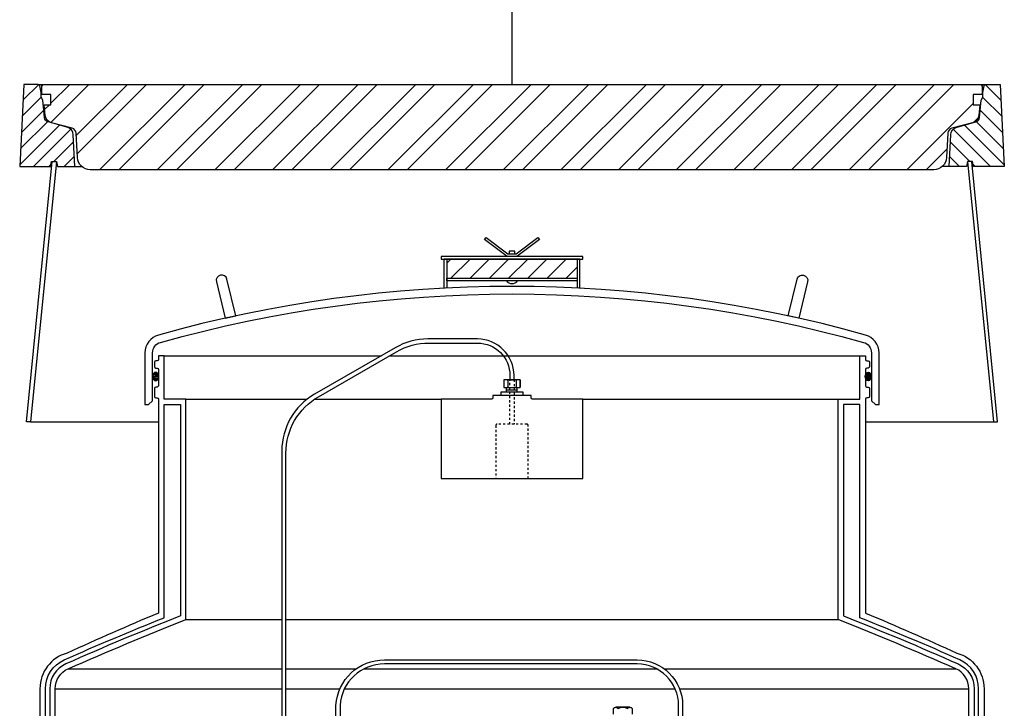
# Model space of a CAD drawing. Extents: x -285 to 5863, y 308 to 3178.
# Tile 12 of 256: x -119 to -74, y 1412 to 1444. Entities that reach past the tile are written whole.
import ezdxf

# ---------------------------------------------------------------- set-up
doc = ezdxf.new("R2010")
doc.units = 0
doc.header["$MEASUREMENT"] = 0
doc.linetypes.add('HIDDEN5', pattern=[0.05, 0.025, -0.025])
doc.layers.get('0').update_dxf_attribs({"color": 255, "linetype": 'CONTINUOUS'})
for name, color, linetype in [('FRP-SUMP', 2, 'CONTINUOUS'), ('PROBE', 2, 'CONTINUOUS'), ('SUB-PUMP', 4, 'CONTINUOUS'), ('TANK-MANHOLE-40', 2, 'CONTINUOUS'), ('TANK-MANHOLE-COVER-40', 2, 'CONTINUOUS'), ('TANK-MANHOLE-COVER-HATCH-40', 252, 'CONTINUOUS'), ('TANK-MANHOLE-HATCH-40', 7, 'CONTINUOUS')]:
    doc.layers.add(name, color=color, linetype=linetype)

msp = doc.modelspace()

# ---------------------------------------------------------------- hatches: boundary and pattern name
at = {"layer": 'FRP-SUMP'}
h = msp.add_hatch(dxfattribs=at)
h.set_pattern_fill('ANSI31', scale=5, style=0)
h.set_pattern_definition([(45, (-100.67724, 1391.274), (-0.441942, 0.441942), [])])
h.paths.add_polyline_path([(-93.69107, 1433.10403), (-99.69107, 1433.10403), (-99.69107, 1432.22903), (-93.69107, 1432.22903)])
h = msp.add_hatch(color=256, dxfattribs=at)
edge = h.paths.add_edge_path()
edge.add_ellipse((-113.07741, 1427.71015), major_axis=(0, 0.2), ratio=0.72085956, start_angle=-71.031832, end_angle=77.321789, ccw=False)
edge.add_line((-112.94107, 1427.77515), (-112.94107, 1427.64514))
edge.add_ellipse((-113.07741, 1427.71015), major_axis=(0, 0.2), ratio=0.72085956, start_angle=102.678211, end_angle=251.031832, ccw=False)
edge.add_line((-113.21807, 1427.66625), (-113.21807, 1427.75404))
h = msp.add_hatch(color=256, dxfattribs=at)
edge = h.paths.add_edge_path()
edge.add_ellipse((-80.30473, 1427.71015), major_axis=(0, 0.2), ratio=0.72085956, start_angle=282.678211, end_angle=431.031832)
edge.add_line((-80.44107, 1427.77515), (-80.44107, 1427.64514))
edge.add_ellipse((-80.30473, 1427.71015), major_axis=(0, 0.2), ratio=0.72085956, start_angle=108.968168, end_angle=257.321789)
edge.add_line((-80.16407, 1427.66625), (-80.16407, 1427.75404))
at = {"layer": 'TANK-MANHOLE-COVER-HATCH-40'}
h = msp.add_hatch(dxfattribs=at)
h.set_pattern_fill('ANSI32', color=256, scale=5, style=0)
h.set_pattern_definition([(45, (-118.3052, 1437.2205), (-1.325825, 1.325825), []), (45, (-117.4214, 1437.2205), (-1.325825, 1.325825), [])])
edge = h.paths.add_edge_path()
edge.add_line((-77.2958, 1437.22047), (-116.08634, 1437.22047))
edge.add_arc((-116.08634, 1437.81102), 0.59055, 182.999844, 270, ccw=False)
edge.add_line((-116.67608, 1437.78011), (-116.73526, 1438.90931))
edge.add_arc((-116.97115, 1438.89695), 0.23622, 2.999844, 75)
edge.add_line((-116.91002, 1439.12512), (-117.86263, 1439.38038))
edge.add_arc((-117.76074, 1439.76066), 0.3937, 186.311029, 255, ccw=False)
edge.add_line((-118.15205, 1439.71738), (-118.20682, 1440.21259))
edge.add_line((-118.20682, 1440.21259), (-117.89186, 1440.21259))
edge.add_line((-117.89186, 1440.21259), (-117.89186, 1440.68503))
edge.add_line((-117.89186, 1440.68503), (-118.30524, 1440.68503))
edge.add_line((-118.30524, 1440.68503), (-118.30524, 1441.05905))
edge.add_line((-118.30524, 1441.05905), (-118.2541, 1441.14763))
edge.add_line((-118.2541, 1441.14763), (-75.12804, 1441.14763))
edge.add_line((-75.12804, 1441.14763), (-75.0769, 1441.05905))
edge.add_line((-75.0769, 1441.05905), (-75.0769, 1440.68503))
edge.add_line((-75.0769, 1440.68503), (-75.49028, 1440.68503))
edge.add_line((-75.49028, 1440.68503), (-75.49028, 1440.21259))
edge.add_line((-75.49028, 1440.21259), (-75.17532, 1440.21259))
edge.add_line((-75.17532, 1440.21259), (-75.23009, 1439.71738))
edge.add_arc((-75.62141, 1439.76066), 0.3937, 285, 353.688971, ccw=False)
edge.add_line((-75.51951, 1439.38038), (-76.47213, 1439.12512))
edge.add_arc((-76.41099, 1438.89695), 0.23622, 105, 177.000156)
edge.add_line((-76.64688, 1438.90931), (-76.70606, 1437.78011))
edge.add_arc((-77.2958, 1437.81102), 0.59055, 270, 357.000156, ccw=False)
at = {"layer": 'TANK-MANHOLE-HATCH-40', "linetype": 'Continuous'}
h = msp.add_hatch(dxfattribs=at)
h.set_pattern_fill('LINE', color=256, scale=4, angle=45, style=0)
h.set_pattern_definition([(45, (-1621.57, 455.6329), (-0.35355339, 0.35355339), [])])
h.paths.add_polyline_path([(-119.13202, 1441.14763), (-118.47663, 1441.14763, -0.36397023), (-118.39909, 1441.08257), (-118.34461, 1440.77362), (-118.34461, 1440.55567), (-118.26587, 1440.41929), (-118.19628, 1439.62384, 0.31529879), (-118.0221, 1439.41625), (-117.15597, 1439.18418, -0.3249197), (-116.86471, 1438.82449), (-116.78838, 1437.36811), (-117.5943, 1437.36811), (-117.63595, 1437.60433), (-117.84831, 1437.60433), (-117.87217, 1437.60433), (-117.91383, 1437.36811), (-119.33009, 1437.36811)])
h = msp.add_hatch(dxfattribs=at)
h.set_pattern_fill('LINE', color=256, scale=4, angle=135, style=0)
h.set_pattern_definition([(135, (-1621.57, 455.6329), (-0.35355339, -0.35355339), [])])
h.paths.add_polyline_path([(-74.25013, 1441.14763), (-74.90551, 1441.14763, 0.36397023), (-74.98305, 1441.08257), (-75.03753, 1440.77362), (-75.03753, 1440.55567), (-75.11627, 1440.41929), (-75.18586, 1439.62384, -0.31529879), (-75.36004, 1439.41625), (-76.22617, 1439.18418, 0.3249197), (-76.51743, 1438.82449), (-76.59376, 1437.36811), (-75.78784, 1437.36811), (-75.74619, 1437.60433), (-75.53384, 1437.60433), (-75.50997, 1437.60433), (-75.46832, 1437.36811), (-74.05205, 1437.36811)])

# ---------------------------------------------------------------- linework, layer by layer
msp.add_line((-96.69107, 1441.14763), (-96.69107, 1528.05582))
at = {"layer": 'FRP-SUMP'}
for p, q in [((-95.50357, 1434.10403), (-95.50357, 1434.10403)), ((-93.56607, 1433.10403), (-99.81607, 1433.10403))]:
    msp.add_line(p, q, dxfattribs=at)
at = {"layer": 'FRP-SUMP', "color": 7, "linetype": 'Continuous'}
for p, q in [((-112.69107, 1428.66453), (-102.69916, 1428.66453)), ((-102.32416, 1428.66453), (-80.69107, 1428.66453)), ((-111.69107, 1426.66453), (-106.10929, 1426.66453)), ((-105.77241, 1426.66453), (-99.94088, 1426.66453)), ((-93.44126, 1426.66453), (-81.69107, 1426.66453)), ((-111.69107, 1416.52402), (-107.2751, 1416.52402)), ((-107.0876, 1416.52402), (-81.69107, 1416.52402)), ((-117.10319, 1414.26364), (-107.2751, 1414.26364)), ((-107.0876, 1414.26364), (-103.85595, 1414.26364)), ((-103.4958, 1414.26364), (-90.04296, 1414.26364)), ((-89.6926, 1414.26364), (-76.27895, 1414.26364)), ((-117.69819, 1413.34933), (-107.2751, 1413.34933)), ((-107.0876, 1413.34933), (-104.60051, 1413.34933)), ((-104.39401, 1413.34933), (-89.19371, 1413.34933)), ((-88.99056, 1413.34933), (-75.68395, 1413.34933))]:
    msp.add_line(p, q, dxfattribs=at)
at = {"layer": 'FRP-SUMP'}
for points in [[(-96.91093, 1433.22903), (-97.95022, 1434.0085), (-97.87857, 1434.10403), (-97.87857, 1434.10403), (-96.87857, 1433.35403), (-96.50357, 1433.35403), (-95.50357, 1434.10403), (-95.43192, 1434.0085), (-96.47122, 1433.22903)], [(-99.94107, 1433.10403), (-93.44107, 1433.10403), (-93.44107, 1433.22903), (-99.94107, 1433.22903)], [(-96.56607, 1433.35403), (-96.56607, 1433.47903), (-96.81607, 1433.47903), (-96.81607, 1433.35403)], [(-93.69107, 1432.10403), (-99.69107, 1432.10403), (-99.69107, 1432.22903), (-93.69107, 1432.22903)]]:
    msp.add_lwpolyline(points, close=True, dxfattribs=at)
for points in [[(-99.81607, 1431.77282), (-99.81607, 1433.10403), (-99.69107, 1433.10403), (-99.69107, 1431.77919)], [(-93.56607, 1431.77282), (-93.56607, 1433.10403), (-93.69107, 1433.10403), (-93.69107, 1431.77919)]]:
    msp.add_lwpolyline(points, dxfattribs=at)
for points in [[(-109.88323, 1430.38988), (-109.39487, 1430.49751), (-109.79895, 1432.18532, 0.41421356), (-110.10026, 1432.3703), (-110.10026, 1432.3703, 0.41421356), (-110.28523, 1432.069)], [(-83.49891, 1430.38988), (-83.98727, 1430.49751), (-83.58319, 1432.18532, -0.41421356), (-83.28189, 1432.3703), (-83.28189, 1432.3703, -0.41421356), (-83.09691, 1432.069)], [(-80.52897, 1429.27908, -0.33616492), (-80.16407, 1428.79768), (-80.16407, 1426.58403), (-79.97256, 1426.42333), (-79.81394, 1426.42333), (-79.81407, 1426.58403), (-79.81407, 1428.79768, 0.33616492), (-80.43439, 1429.61607, 0.13766443), (-112.94775, 1429.61607, 0.33616492), (-113.56807, 1428.79768), (-113.56807, 1426.58403), (-113.5682, 1426.42333), (-113.40958, 1426.42333), (-113.21807, 1426.58403), (-113.21807, 1428.79768, -0.33616492), (-112.85317, 1429.27908, -0.13766443)]]:
    msp.add_lwpolyline(points, format="xyb", close=True, dxfattribs=at)
for points in [[(-117.69819, 1399.65388), (-117.69819, 1413.34933, -0.29672907), (-117.10319, 1414.26364, -0.01067744), (-111.69107, 1416.52402), (-111.69107, 1426.66453), (-112.69107, 1426.66453), (-112.69107, 1428.66453), (-112.94107, 1428.66453), (-112.94107, 1428.48765, -0.41421356), (-113.00107, 1428.42765), (-113.07107, 1428.42765, 0.41421356), (-113.13107, 1428.36765), (-113.13107, 1428.16203, 0.41421356), (-113.06857, 1428.09953), (-113.00607, 1428.09953, -0.38676832), (-112.94107, 1428.03703), (-112.94107, 1427.28703, -0.38676832), (-113.00607, 1427.22453), (-113.06857, 1427.22453, 0.41421356), (-113.13107, 1427.16203), (-113.13107, 1426.78703, 0.41421356), (-113.06857, 1426.72453), (-113.00107, 1426.72453, -0.41421356), (-112.94107, 1426.66453), (-112.94454, 1416.8295, 0.00822165), (-117.1543, 1414.987, 0.33671624), (-118.39819, 1413.34933), (-118.39819, 1399.65388)], [(-75.68395, 1399.65388), (-75.68395, 1413.34933, 0.29672907), (-76.27895, 1414.26364, 0.01067744), (-81.69107, 1416.52402), (-81.69107, 1426.66453), (-80.69107, 1426.66453), (-80.69107, 1428.66453), (-80.44107, 1428.66453), (-80.44107, 1428.48765, 0.41421356), (-80.38107, 1428.42765), (-80.31107, 1428.42765, -0.41421356), (-80.25107, 1428.36765), (-80.25107, 1428.16203, -0.41421356), (-80.31357, 1428.09953), (-80.37607, 1428.09953, 0.38676832), (-80.44107, 1428.03703), (-80.44107, 1427.28703, 0.38676832), (-80.37607, 1427.22453), (-80.31357, 1427.22453, -0.41421356), (-80.25107, 1427.16203), (-80.25107, 1426.78703, -0.41421356), (-80.31357, 1426.72453), (-80.38107, 1426.72453, 0.41421356), (-80.44107, 1426.66453), (-80.4376, 1416.8295, -0.00822165), (-76.22784, 1414.987, -0.33671624), (-74.98395, 1413.34933), (-74.98395, 1399.65388)], [(-118.14819, 1399.65388), (-118.14819, 1413.34933, -0.29672907), (-117.28545, 1414.67509, -0.0090466), (-112.69107, 1416.61155), (-112.69107, 1426.41453), (-111.94107, 1426.41453), (-111.94107, 1416.6943, 0.01036772), (-117.20445, 1414.49222, 0.29672907), (-117.94819, 1413.34933), (-117.94819, 1399.65388)], [(-75.23395, 1399.65388), (-75.23395, 1413.34933, 0.29672907), (-76.0967, 1414.67509, 0.0090466), (-80.69107, 1416.61155), (-80.69107, 1426.41453), (-81.44107, 1426.41453), (-81.44107, 1416.6943, -0.01036772), (-76.1777, 1414.49222, -0.29672907), (-75.43395, 1413.34933), (-75.43395, 1399.65388)]]:
    msp.add_lwpolyline(points, format="xyb", dxfattribs=at)
at = {"layer": 'FRP-SUMP', "linetype": 'Continuous'}
msp.add_lwpolyline([(-97.56607, 1426.83429), (-97.56607, 1426.72703, -0.41421356), (-97.62857, 1426.66453), (-99.94088, 1426.66453), (-99.94088, 1423.01453), (-93.44126, 1423.01453), (-93.44126, 1426.66453), (-95.75357, 1426.66453, -0.41421356), (-95.81607, 1426.72703), (-95.81607, 1426.83429)], format="xyb", close=True, dxfattribs=at)
at = {"layer": 'FRP-SUMP'}
msp.add_arc((-96.69107, 1432.29153), 0.3125, 216.869898, 323.130102, dxfattribs=at)
at = {"layer": 'FRP-SUMP', "extrusion": (0, 0, -1)}
msp.add_ellipse((-113.07741, 1427.71015), major_axis=(0, 0.2), ratio=0.72085956, dxfattribs=at)
at = {"layer": 'FRP-SUMP'}
msp.add_ellipse((-80.30473, 1427.71015), major_axis=(0, 0.2), ratio=0.72085956, dxfattribs=at)
at = {"layer": 'PROBE'}
for p, q in [((-96.94054, 1426.99594), (-96.94054, 1427.20716)), ((-96.45169, 1426.99594), (-96.45169, 1427.20716))]:
    msp.add_line(p, q, dxfattribs=at)
at = {"layer": 'PROBE', "color": 7}
msp.add_line((-96.94054, 1427.10155), (-96.45169, 1427.10155), dxfattribs=at)
at = {"layer": 'PROBE'}
for points in [[(-96.59732, 1427.55735), (-96.59732, 1427.55735), (-96.59732, 1427.74818, 0.41421356), (-98.28482, 1429.43568), (-100.55964, 1429.43568, 0.1316525), (-102.05964, 1429.03376), (-105.7751, 1426.88864, 0.26794919), (-107.2751, 1424.29056), (-107.2751, 1408.46822), (-107.0876, 1408.46822), (-107.0876, 1424.18231, -0.26794919), (-105.5876, 1426.78039), (-102.0094, 1428.84626, -0.1316525), (-100.5094, 1429.24818), (-98.28482, 1429.24818, -0.41421356), (-96.78482, 1427.74818), (-96.78482, 1427.55735)], [(-104.78482, 1408.46822), (-104.78482, 1412.58063, -0.40047434), (-102.54972, 1414.67438), (-90.9381, 1414.67438, -0.41421356), (-88.84435, 1412.58063), (-88.84435, 1411.23874), (-89.03185, 1411.23874), (-89.03185, 1412.58063, 0.41421356), (-90.9381, 1414.48688), (-102.54972, 1414.48688, 0.39914995), (-104.59732, 1412.58063), (-104.59732, 1408.46822)]]:
    msp.add_lwpolyline(points, format="xyb", close=True, dxfattribs=at)
at = {"layer": 'PROBE', "color": 7}
for points in [[(-97.04003, 1427.55735, 0.41421356), (-97.07128, 1427.5261), (-97.07128, 1427.23841, 0.41421356), (-97.04003, 1427.20716)], [(-96.91243, 1427.55735, -0.41421356), (-96.88118, 1427.5261), (-96.88118, 1427.23841, -0.41421356), (-96.91243, 1427.20716)], [(-96.84993, 1427.55735, 0.41421356), (-96.88118, 1427.5261), (-96.88118, 1427.23841, 0.41421356), (-96.84993, 1427.20716)], [(-96.53221, 1427.55735, -0.41421356), (-96.50096, 1427.5261), (-96.50096, 1427.23841, -0.41421356), (-96.53221, 1427.20716)], [(-96.46971, 1427.55735, 0.41421356), (-96.50096, 1427.5261), (-96.50096, 1427.23841, 0.41421356), (-96.46971, 1427.20716)], [(-96.34211, 1427.55735, -0.41421356), (-96.31086, 1427.5261), (-96.31086, 1427.23841, -0.41421356), (-96.34211, 1427.20716)]]:
    msp.add_lwpolyline(points, format="xyb", dxfattribs=at)
at = {"layer": 'PROBE'}
msp.add_lwpolyline([(-96.31086, 1427.55735), (-97.07128, 1427.55735), (-97.07128, 1427.20716), (-96.31086, 1427.20716)], close=True, dxfattribs=at)
at = {"layer": 'PROBE', "color": 7, "linetype": 'HIDDEN5'}
msp.add_lwpolyline([(-96.59732, 1427.55735), (-96.59732, 1425.51453), (-96.78482, 1425.51453), (-96.78482, 1427.55735)], close=True, dxfattribs=at)
at = {"layer": 'PROBE'}
msp.add_lwpolyline([(-97.18286, 1426.83844), (-97.18286, 1426.99594), (-96.19928, 1426.99594), (-96.19928, 1426.83429)], dxfattribs=at)
at = {"layer": 'PROBE', "color": 7, "linetype": 'HIDDEN5'}
msp.add_lwpolyline([(-95.94107, 1423.01453), (-95.94107, 1425.45203, 0.41421356), (-96.00357, 1425.51453), (-97.37857, 1425.51453, 0.41421356), (-97.44107, 1425.45203), (-97.44107, 1423.01453), (-95.94107, 1423.01453)], format="xyb", dxfattribs=at)
at = {"layer": 'PROBE', "linetype": 'Continuous'}
msp.add_arc((-96.34211, 1427.23841), 0.03125, 270, 360, dxfattribs=at)
at = {"layer": 'SUB-PUMP', "color": 2, "linetype": 'Continuous'}
msp.add_line((-91.27201, 1412.49392), (-91.92153, 1412.49392), dxfattribs=at)
at = {"layer": 'SUB-PUMP', "color": 3, "linetype": 'Continuous'}
msp.add_lwpolyline([(-92.02978, 1412.18192), (-92.02978, 1412.43152, -0.57642433), (-91.81328, 1412.43152, -0.28821354), (-91.38026, 1412.43152, -0.57642486), (-91.16376, 1412.43152), (-91.16376, 1412.18192)], format="xyb", dxfattribs=at)
at = {"layer": 'TANK-MANHOLE-40', "color": 7}
for p, q in [((-118.47663, 1441.14763), (-74.90551, 1441.14763)), ((-116.78838, 1437.36811), (-116.47695, 1437.36811)), ((-76.59376, 1437.36811), (-76.90519, 1437.36811))]:
    msp.add_line(p, q, dxfattribs=at)
at = {"layer": 'TANK-MANHOLE-40', "color": 7, "linetype": 'Continuous'}
for p, q in [((-118.8317, 1425.61638), (-112.94144, 1425.61638)), ((-80.4407, 1425.61638), (-74.55045, 1425.61638))]:
    msp.add_line(p, q, dxfattribs=at)
at = {"layer": 'TANK-MANHOLE-40', "linetype": 'Continuous'}
for points in [[(-117.63595, 1437.60433), (-117.5943, 1437.36811), (-116.78838, 1437.36811), (-116.86471, 1438.82449, 0.3249197), (-117.15597, 1439.18418), (-118.0221, 1439.41625, -0.31529879), (-118.19628, 1439.62384), (-118.26587, 1440.41929), (-118.34461, 1440.55567), (-118.34461, 1440.77362), (-118.39909, 1441.08257, 0.36397023), (-118.47663, 1441.14763), (-119.13202, 1441.14763), (-119.33009, 1437.36811), (-117.91383, 1437.36811), (-117.87217, 1437.60433)], [(-75.74619, 1437.60433), (-75.78784, 1437.36811), (-76.59376, 1437.36811), (-76.51743, 1438.82449, -0.3249197), (-76.22617, 1439.18418), (-75.36004, 1439.41625, 0.31529879), (-75.18586, 1439.62384), (-75.11627, 1440.41929), (-75.03753, 1440.55567), (-75.03753, 1440.77362), (-74.98305, 1441.08257, -0.36397023), (-74.90551, 1441.14763), (-74.25013, 1441.14763), (-74.05205, 1437.36811), (-75.46832, 1437.36811), (-75.50997, 1437.60433)]]:
    msp.add_lwpolyline(points, format="xyb", close=True, dxfattribs=at)
for points in [[(-117.6442, 1437.60433), (-118.8317, 1425.61638), (-119.02018, 1425.61638), (-117.83268, 1437.60433)], [(-75.73795, 1437.60433), (-74.55045, 1425.61638), (-74.36196, 1425.61638), (-75.54946, 1437.60433)]]:
    msp.add_lwpolyline(points, close=True, dxfattribs=at)
at = {"layer": 'TANK-MANHOLE-COVER-40', "linetype": 'Continuous'}
msp.add_lwpolyline([(-77.2958, 1437.22047), (-116.08634, 1437.22047, -0.39896034), (-116.67608, 1437.78011), (-116.73526, 1438.90931, 0.32492045), (-116.91002, 1439.12512), (-117.86263, 1439.38038, -0.30902091), (-118.15205, 1439.71738), (-118.20682, 1440.21259), (-117.89186, 1440.21259), (-117.89186, 1440.68503), (-118.30524, 1440.68503), (-118.30524, 1441.05905), (-118.2541, 1441.14763), (-75.12804, 1441.14763), (-75.0769, 1441.05905), (-75.0769, 1440.68503), (-75.49028, 1440.68503), (-75.49028, 1440.21259), (-75.17532, 1440.21259), (-75.23009, 1439.71738, -0.30902091), (-75.51951, 1439.38038), (-76.47213, 1439.12512, 0.32492045), (-76.64688, 1438.90931), (-76.70606, 1437.78011, -0.39896034)], format="xyb", close=True, dxfattribs=at)

doc.saveas('drawing.dxf')
